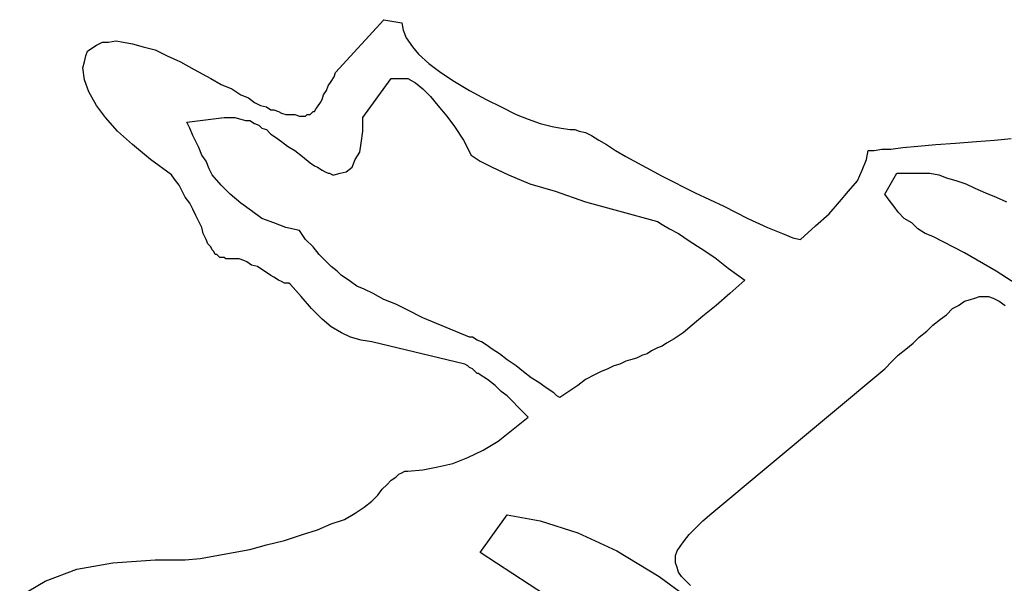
# Model space of a CAD drawing. Extents: x 0.3 to 25.6, y -0.6 to 1.9.
# Tile 2 of 20: x 0.3 to 1.6, y 1.2 to 1.9. Entities that reach past the tile are written whole.
import ezdxf

# ---------------------------------------------------------------- set-up
doc = ezdxf.new("R2010")
doc.units = 0

msp = doc.modelspace()

# ---------------------------------------------------------------- linework, layer by layer
at = {"color": 0}
for p, q in [((0.732422, 1.833984, 0.5), (0.794922, 1.902344, 0.5)), ((0.794922, 1.902344, 0.5), (0.818359, 1.898438, 0.5)), ((0.818359, 1.898438, 0.5), (0.820313, 1.888672, 0.5)), ((0.820313, 1.888672, 0.5), (0.824219, 1.878906, 0.5)), ((0.416016, 1.865234, 0.5), (0.421875, 1.869141, 0.5)), ((0.421875, 1.869141, 0.5), (0.429688, 1.873047, 0.5)), ((0.429688, 1.873047, 0.5), (0.4375, 1.873047, 0.5)), ((0.4375, 1.873047, 0.5), (0.447266, 1.875, 0.5)), ((0.447266, 1.875, 0.5), (0.457031, 1.873047, 0.5)), ((0.457031, 1.873047, 0.5), (0.46875, 1.871094, 0.5)), ((0.46875, 1.871094, 0.5), (0.482422, 1.867188, 0.5)), ((0.482422, 1.867188, 0.5), (0.498047, 1.863281, 0.5)), ((0.824219, 1.878906, 0.5), (0.832031, 1.867188, 0.5)), ((0.832031, 1.867188, 0.5), (0.839844, 1.857422, 0.5)), ((0.40625, 1.847656, 0.5), (0.408203, 1.855469, 0.5)), ((0.408203, 1.855469, 0.5), (0.410156, 1.861328, 0.5)), ((0.410156, 1.861328, 0.5), (0.416016, 1.865234, 0.5)), ((0.498047, 1.863281, 0.5), (0.513672, 1.855469, 0.5)), ((0.513672, 1.855469, 0.5), (0.53125, 1.847656, 0.5)), ((0.839844, 1.857422, 0.5), (0.853516, 1.845703, 0.5)), ((0.404297, 1.839844, 0.5), (0.40625, 1.847656, 0.5)), ((0.53125, 1.847656, 0.5), (0.548828, 1.837891, 0.5)), ((0.853516, 1.845703, 0.5), (0.869141, 1.833984, 0.5)), ((0.40625, 1.824219, 0.5), (0.404297, 1.839844, 0.5)), ((0.548828, 1.837891, 0.5), (0.570313, 1.826172, 0.5)), ((0.726563, 1.822266, 0.5), (0.730469, 1.828125, 0.5)), ((0.730469, 1.828125, 0.5), (0.732422, 1.833984, 0.5)), ((0.869141, 1.833984, 0.5), (0.886719, 1.822266, 0.5)), ((0.412109, 1.808594, 0.5), (0.40625, 1.824219, 0.5)), ((0.570313, 1.826172, 0.5), (0.583984, 1.818359, 0.5)), ((0.583984, 1.818359, 0.5), (0.597656, 1.8125, 0.5)), ((0.720703, 1.810547, 0.5), (0.722656, 1.816406, 0.5)), ((0.722656, 1.816406, 0.5), (0.726563, 1.822266, 0.5)), ((0.767578, 1.775391, 0.5), (0.804688, 1.826172, 0.5)), ((0.804688, 1.826172, 0.5), (0.826172, 1.826172, 0.5)), ((0.826172, 1.826172, 0.5), (0.835938, 1.820313, 0.5)), ((0.835938, 1.820313, 0.5), (0.845703, 1.8125, 0.5)), ((0.886719, 1.822266, 0.5), (0.90625, 1.810547, 0.5)), ((0.421875, 1.791016, 0.5), (0.412109, 1.808594, 0.5)), ((0.597656, 1.8125, 0.5), (0.609375, 1.804688, 0.5)), ((0.609375, 1.804688, 0.5), (0.619141, 1.800781, 0.5)), ((0.714844, 1.798828, 0.5), (0.716797, 1.804688, 0.5)), ((0.716797, 1.804688, 0.5), (0.720703, 1.810547, 0.5)), ((0.845703, 1.8125, 0.5), (0.855469, 1.802734, 0.5)), ((0.855469, 1.802734, 0.5), (0.865234, 1.791016, 0.5)), ((0.90625, 1.810547, 0.5), (0.927734, 1.798828, 0.5)), ((0.433594, 1.775391, 0.5), (0.421875, 1.791016, 0.5)), ((0.619141, 1.800781, 0.5), (0.626953, 1.794922, 0.5)), ((0.626953, 1.794922, 0.5), (0.634766, 1.791016, 0.5)), ((0.634766, 1.791016, 0.5), (0.642578, 1.789063, 0.5)), ((0.708984, 1.789063, 0.5), (0.712891, 1.794922, 0.5)), ((0.712891, 1.794922, 0.5), (0.714844, 1.798828, 0.5)), ((0.865234, 1.791016, 0.5), (0.876953, 1.777344, 0.5)), ((0.927734, 1.798828, 0.5), (0.947266, 1.789063, 0.5)), ((0.642578, 1.789063, 0.5), (0.648438, 1.785156, 0.5)), ((0.648438, 1.785156, 0.5), (0.652344, 1.785156, 0.5)), ((0.652344, 1.785156, 0.5), (0.658203, 1.783203, 0.5)), ((0.658203, 1.783203, 0.5), (0.662109, 1.78125, 0.5)), ((0.662109, 1.78125, 0.5), (0.667969, 1.779297, 0.5)), ((0.667969, 1.779297, 0.5), (0.673828, 1.779297, 0.5)), ((0.673828, 1.779297, 0.5), (0.679688, 1.779297, 0.5)), ((0.679688, 1.779297, 0.5), (0.685547, 1.777344, 0.5)), ((0.685547, 1.777344, 0.5), (0.693359, 1.777344, 0.5)), ((0.693359, 1.777344, 0.5), (0.695313, 1.779297, 0.5)), ((0.695313, 1.779297, 0.5), (0.697266, 1.779297, 0.5)), ((0.697266, 1.779297, 0.5), (0.699219, 1.779297, 0.5)), ((0.699219, 1.779297, 0.5), (0.701172, 1.78125, 0.5)), ((0.701172, 1.78125, 0.5), (0.703125, 1.783203, 0.5)), ((0.703125, 1.783203, 0.5), (0.705078, 1.783203, 0.5)), ((0.705078, 1.783203, 0.5), (0.707031, 1.787109, 0.5)), ((0.707031, 1.787109, 0.5), (0.708984, 1.789063, 0.5)), ((0.876953, 1.777344, 0.5), (0.886719, 1.763672, 0.5)), ((0.947266, 1.789063, 0.5), (0.966797, 1.779297, 0.5)), ((0.966797, 1.779297, 0.5), (0.982422, 1.773438, 0.5)), ((0.449219, 1.757813, 0.5), (0.433594, 1.775391, 0.5)), ((0.539063, 1.769531, 0.5), (0.587891, 1.775391, 0.5)), ((0.542969, 1.761719, 0.5), (0.539063, 1.769531, 0.5)), ((0.587891, 1.775391, 0.5), (0.59375, 1.775391, 0.5)), ((0.59375, 1.775391, 0.5), (0.601563, 1.775391, 0.5)), ((0.601563, 1.775391, 0.5), (0.609375, 1.773438, 0.5)), ((0.609375, 1.773438, 0.5), (0.615234, 1.771484, 0.5)), ((0.615234, 1.771484, 0.5), (0.621094, 1.771484, 0.5)), ((0.621094, 1.771484, 0.5), (0.626953, 1.767578, 0.5)), ((0.626953, 1.767578, 0.5), (0.632813, 1.765625, 0.5)), ((0.632813, 1.765625, 0.5), (0.636719, 1.761719, 0.5)), ((0.767578, 1.757813, 0.5), (0.767578, 1.775391, 0.5)), ((0.982422, 1.773438, 0.5), (0.998047, 1.767578, 0.5)), ((0.998047, 1.767578, 0.5), (1.013672, 1.763672, 0.5)), ((0.46875, 1.740234, 0.5), (0.449219, 1.757813, 0.5)), ((0.546875, 1.751953, 0.5), (0.542969, 1.761719, 0.5)), ((0.550781, 1.744141, 0.5), (0.546875, 1.751953, 0.5)), ((0.636719, 1.761719, 0.5), (0.642578, 1.759766, 0.5)), ((0.642578, 1.759766, 0.5), (0.648438, 1.753906, 0.5)), ((0.648438, 1.753906, 0.5), (0.654297, 1.75, 0.5)), ((0.765625, 1.742188, 0.5), (0.767578, 1.757813, 0.5)), ((0.886719, 1.763672, 0.5), (0.898438, 1.746094, 0.5)), ((1.013672, 1.763672, 0.5), (1.025391, 1.761719, 0.5)), ((1.025391, 1.761719, 0.5), (1.037109, 1.759766, 0.5)), ((1.037109, 1.759766, 0.5), (1.042969, 1.759766, 0.5)), ((1.042969, 1.759766, 0.5), (1.048828, 1.757813, 0.5)), ((1.048828, 1.757813, 0.5), (1.056641, 1.755859, 0.5)), ((1.056641, 1.755859, 0.5), (1.064453, 1.751953, 0.5)), ((1.064453, 1.751953, 0.5), (1.074219, 1.746094, 0.5)), ((0.492188, 1.720703, 0.5), (0.46875, 1.740234, 0.5)), ((0.554688, 1.736328, 0.5), (0.550781, 1.744141, 0.5)), ((0.654297, 1.75, 0.5), (0.662109, 1.744141, 0.5)), ((0.662109, 1.744141, 0.5), (0.669922, 1.738281, 0.5)), ((0.763672, 1.730469, 0.5), (0.765625, 1.742188, 0.5)), ((0.898438, 1.746094, 0.5), (0.908203, 1.726563, 0.5)), ((1.074219, 1.746094, 0.5), (1.083984, 1.740234, 0.5)), ((1.083984, 1.740234, 0.5), (1.095703, 1.732422, 0.5)), ((1.488281, 1.738281, 0.5), (1.511719, 1.740234, 0.5)), ((1.511719, 1.740234, 0.5), (1.537109, 1.742188, 0.5)), ((1.537109, 1.742188, 0.5), (1.564453, 1.744141, 0.5)), ((1.564453, 1.744141, 0.5), (1.587891, 1.746094, 0.5)), ((1.587891, 1.746094, 0.5), (1.609375, 1.748047, 0.5)), ((0.558594, 1.726563, 0.5), (0.554688, 1.736328, 0.5)), ((0.564453, 1.71875, 0.5), (0.558594, 1.726563, 0.5)), ((0.669922, 1.738281, 0.5), (0.679688, 1.732422, 0.5)), ((0.679688, 1.732422, 0.5), (0.689453, 1.724609, 0.5)), ((0.757813, 1.720703, 0.5), (0.763672, 1.730469, 0.5)), ((0.908203, 1.726563, 0.5), (0.919922, 1.71875, 0.5)), ((1.095703, 1.732422, 0.5), (1.109375, 1.724609, 0.5)), ((1.421875, 1.720703, 0.5), (1.423828, 1.732422, 0.5)), ((1.423828, 1.732422, 0.5), (1.425781, 1.732422, 0.5)), ((1.425781, 1.732422, 0.5), (1.431641, 1.732422, 0.5)), ((1.431641, 1.732422, 0.5), (1.441406, 1.734375, 0.5)), ((1.441406, 1.734375, 0.5), (1.453125, 1.734375, 0.5)), ((1.453125, 1.734375, 0.5), (1.46875, 1.736328, 0.5)), ((1.46875, 1.736328, 0.5), (1.488281, 1.738281, 0.5)), ((0.519531, 1.701172, 0.5), (0.492188, 1.720703, 0.5)), ((0.568359, 1.708984, 0.5), (0.564453, 1.71875, 0.5)), ((0.689453, 1.724609, 0.5), (0.699219, 1.716797, 0.5)), ((0.699219, 1.716797, 0.5), (0.705078, 1.712891, 0.5)), ((0.753906, 1.710938, 0.5), (0.757813, 1.720703, 0.5)), ((0.919922, 1.71875, 0.5), (0.935547, 1.710938, 0.5)), ((1.109375, 1.724609, 0.5), (1.15625, 1.699219, 0.5)), ((1.416016, 1.707031, 0.5), (1.421875, 1.720703, 0.5)), ((0.523438, 1.695313, 0.5), (0.519531, 1.701172, 0.5)), ((0.572266, 1.701172, 0.5), (0.568359, 1.708984, 0.5)), ((0.583984, 1.6875, 0.5), (0.572266, 1.701172, 0.5)), ((0.705078, 1.712891, 0.5), (0.708984, 1.710938, 0.5)), ((0.708984, 1.710938, 0.5), (0.714844, 1.707031, 0.5)), ((0.714844, 1.707031, 0.5), (0.71875, 1.705078, 0.5)), ((0.71875, 1.705078, 0.5), (0.722656, 1.703125, 0.5)), ((0.722656, 1.703125, 0.5), (0.724609, 1.703125, 0.5)), ((0.724609, 1.703125, 0.5), (0.728516, 1.701172, 0.5)), ((0.728516, 1.701172, 0.5), (0.730469, 1.701172, 0.5)), ((0.730469, 1.701172, 0.5), (0.738281, 1.703125, 0.5)), ((0.738281, 1.703125, 0.5), (0.746094, 1.705078, 0.5)), ((0.746094, 1.705078, 0.5), (0.753906, 1.710938, 0.5)), ((0.935547, 1.710938, 0.5), (0.957031, 1.701172, 0.5)), ((0.957031, 1.701172, 0.5), (0.984375, 1.689453, 0.5)), ((1.410156, 1.693359, 0.5), (1.416016, 1.707031, 0.5)), ((1.445313, 1.675781, 0.5), (1.460938, 1.703125, 0.5)), ((1.460938, 1.703125, 0.5), (1.482422, 1.703125, 0.5)), ((1.482422, 1.703125, 0.5), (1.492188, 1.703125, 0.5)), ((1.492188, 1.703125, 0.5), (1.503906, 1.703125, 0.5)), ((1.503906, 1.703125, 0.5), (1.515625, 1.701172, 0.5)), ((1.515625, 1.701172, 0.5), (1.525391, 1.697266, 0.5)), ((0.529297, 1.6875, 0.5), (0.523438, 1.695313, 0.5)), ((0.533203, 1.679688, 0.5), (0.529297, 1.6875, 0.5)), ((0.595703, 1.675781, 0.5), (0.583984, 1.6875, 0.5)), ((0.984375, 1.689453, 0.5), (1.017578, 1.679688, 0.5)), ((1.15625, 1.699219, 0.5), (1.199219, 1.677734, 0.5)), ((1.398438, 1.679688, 0.5), (1.410156, 1.693359, 0.5)), ((1.525391, 1.697266, 0.5), (1.539063, 1.693359, 0.5)), ((1.539063, 1.693359, 0.5), (1.550781, 1.689453, 0.5)), ((1.550781, 1.689453, 0.5), (1.5625, 1.683594, 0.5)), ((0.537109, 1.671875, 0.5), (0.533203, 1.679688, 0.5)), ((0.609375, 1.664063, 0.5), (0.595703, 1.675781, 0.5)), ((1.017578, 1.679688, 0.5), (1.056641, 1.666016, 0.5)), ((1.199219, 1.677734, 0.5), (1.236328, 1.660156, 0.5)), ((1.386719, 1.666016, 0.5), (1.398438, 1.679688, 0.5)), ((1.451172, 1.667969, 0.5), (1.445313, 1.675781, 0.5)), ((1.5625, 1.683594, 0.5), (1.576172, 1.677734, 0.5)), ((1.576172, 1.677734, 0.5), (1.589844, 1.671875, 0.5)), ((0.542969, 1.664063, 0.5), (0.537109, 1.671875, 0.5)), ((0.546875, 1.65625, 0.5), (0.542969, 1.664063, 0.5)), ((0.623047, 1.654297, 0.5), (0.609375, 1.664063, 0.5)), ((1.056641, 1.666016, 0.5), (1.099609, 1.654297, 0.5)), ((1.373047, 1.650391, 0.5), (1.386719, 1.666016, 0.5)), ((1.457031, 1.660156, 0.5), (1.451172, 1.667969, 0.5)), ((1.589844, 1.671875, 0.5), (1.603516, 1.666016, 0.5)), ((0.550781, 1.648438, 0.5), (0.546875, 1.65625, 0.5)), ((0.636719, 1.644531, 0.5), (0.623047, 1.654297, 0.5)), ((1.099609, 1.654297, 0.5), (1.150391, 1.640625, 0.5)), ((1.236328, 1.660156, 0.5), (1.267578, 1.644531, 0.5)), ((1.355469, 1.634766, 0.5), (1.373047, 1.650391, 0.5)), ((1.462891, 1.652344, 0.5), (1.457031, 1.660156, 0.5)), ((1.470703, 1.644531, 0.5), (1.462891, 1.652344, 0.5)), ((0.554688, 1.640625, 0.5), (0.550781, 1.648438, 0.5)), ((0.558594, 1.632813, 0.5), (0.554688, 1.640625, 0.5)), ((0.652344, 1.638672, 0.5), (0.636719, 1.644531, 0.5)), ((0.667969, 1.632813, 0.5), (0.652344, 1.638672, 0.5)), ((1.150391, 1.640625, 0.5), (1.15625, 1.636719, 0.5)), ((1.15625, 1.636719, 0.5), (1.166016, 1.630859, 0.5)), ((1.267578, 1.644531, 0.5), (1.292969, 1.632813, 0.5)), ((1.480469, 1.638672, 0.5), (1.470703, 1.644531, 0.5)), ((1.488281, 1.630859, 0.5), (1.480469, 1.638672, 0.5)), ((0.560547, 1.625, 0.5), (0.558594, 1.632813, 0.5)), ((0.564453, 1.617188, 0.5), (0.560547, 1.625, 0.5)), ((0.685547, 1.628906, 0.5), (0.667969, 1.632813, 0.5)), ((0.693359, 1.617188, 0.5), (0.685547, 1.628906, 0.5)), ((1.166016, 1.630859, 0.5), (1.177734, 1.625, 0.5)), ((1.177734, 1.625, 0.5), (1.191406, 1.615234, 0.5)), ((1.292969, 1.632813, 0.5), (1.3125, 1.625, 0.5)), ((1.3125, 1.625, 0.5), (1.326172, 1.619141, 0.5)), ((1.335938, 1.617188, 0.5), (1.355469, 1.634766, 0.5)), ((1.498047, 1.625, 0.5), (1.488281, 1.630859, 0.5)), ((1.507813, 1.621094, 0.5), (1.498047, 1.625, 0.5)), ((0.566406, 1.611328, 0.5), (0.564453, 1.617188, 0.5)), ((0.570313, 1.607422, 0.5), (0.566406, 1.611328, 0.5)), ((0.703125, 1.607422, 0.5), (0.693359, 1.617188, 0.5)), ((1.191406, 1.615234, 0.5), (1.207031, 1.605469, 0.5)), ((1.326172, 1.619141, 0.5), (1.335938, 1.617188, 0.5)), ((1.548828, 1.599609, 0.5), (1.507813, 1.621094, 0.5)), ((0.572266, 1.603516, 0.5), (0.570313, 1.607422, 0.5)), ((0.574219, 1.601563, 0.5), (0.572266, 1.603516, 0.5)), ((0.576172, 1.597656, 0.5), (0.574219, 1.601563, 0.5)), ((0.710938, 1.597656, 0.5), (0.703125, 1.607422, 0.5)), ((1.207031, 1.605469, 0.5), (1.224609, 1.59375, 0.5)), ((1.589844, 1.576172, 0.5), (1.548828, 1.599609, 0.5)), ((0.578125, 1.597656, 0.5), (0.576172, 1.597656, 0.5)), ((0.580078, 1.595703, 0.5), (0.578125, 1.597656, 0.5)), ((0.582031, 1.59375, 0.5), (0.580078, 1.595703, 0.5)), ((0.585938, 1.59375, 0.5), (0.582031, 1.59375, 0.5)), ((0.587891, 1.59375, 0.5), (0.585938, 1.59375, 0.5)), ((0.589844, 1.591797, 0.5), (0.587891, 1.59375, 0.5)), ((0.59375, 1.591797, 0.5), (0.589844, 1.591797, 0.5)), ((0.597656, 1.591797, 0.5), (0.59375, 1.591797, 0.5)), ((0.601563, 1.591797, 0.5), (0.597656, 1.591797, 0.5)), ((0.607422, 1.591797, 0.5), (0.601563, 1.591797, 0.5)), ((0.613281, 1.589844, 0.5), (0.607422, 1.591797, 0.5)), ((0.617188, 1.587891, 0.5), (0.613281, 1.589844, 0.5)), ((0.623047, 1.583984, 0.5), (0.617188, 1.587891, 0.5)), ((0.71875, 1.589844, 0.5), (0.710938, 1.597656, 0.5)), ((0.726563, 1.582031, 0.5), (0.71875, 1.589844, 0.5)), ((1.224609, 1.59375, 0.5), (1.242188, 1.580078, 0.5)), ((0.630859, 1.582031, 0.5), (0.623047, 1.583984, 0.5)), ((0.636719, 1.578125, 0.5), (0.630859, 1.582031, 0.5)), ((0.642578, 1.574219, 0.5), (0.636719, 1.578125, 0.5)), ((0.648438, 1.570313, 0.5), (0.642578, 1.574219, 0.5)), ((0.734375, 1.576172, 0.5), (0.726563, 1.582031, 0.5)), ((0.740234, 1.570313, 0.5), (0.734375, 1.576172, 0.5)), ((1.242188, 1.580078, 0.5), (1.263672, 1.564453, 0.5)), ((1.628906, 1.550781, 0.5), (1.589844, 1.576172, 0.5)), ((0.652344, 1.568359, 0.5), (0.648438, 1.570313, 0.5)), ((0.658203, 1.564453, 0.5), (0.652344, 1.568359, 0.5)), ((0.662109, 1.5625, 0.5), (0.658203, 1.564453, 0.5)), ((0.666016, 1.560547, 0.5), (0.662109, 1.5625, 0.5)), ((0.667969, 1.560547, 0.5), (0.666016, 1.560547, 0.5)), ((0.671875, 1.560547, 0.5), (0.667969, 1.560547, 0.5)), ((0.673828, 1.558594, 0.5), (0.671875, 1.560547, 0.5)), ((0.746094, 1.566406, 0.5), (0.740234, 1.570313, 0.5)), ((0.751953, 1.5625, 0.5), (0.746094, 1.566406, 0.5)), ((0.759766, 1.556641, 0.5), (0.751953, 1.5625, 0.5)), ((1.263672, 1.564453, 0.5), (1.244141, 1.546875, 0.5)), ((0.6875, 1.542969, 0.5), (0.673828, 1.558594, 0.5)), ((0.769531, 1.552734, 0.5), (0.759766, 1.556641, 0.5)), ((0.78125, 1.546875, 0.5), (0.769531, 1.552734, 0.5)), ((0.794922, 1.539063, 0.5), (0.78125, 1.546875, 0.5)), ((1.244141, 1.546875, 0.5), (1.226563, 1.53125, 0.5)), ((0.701172, 1.527344, 0.5), (0.6875, 1.542969, 0.5)), ((0.810547, 1.533203, 0.5), (0.794922, 1.539063, 0.5)), ((1.541016, 1.53125, 0.5), (1.548828, 1.537109, 0.5)), ((1.548828, 1.537109, 0.5), (1.556641, 1.539063, 0.5)), ((1.556641, 1.539063, 0.5), (1.5625, 1.541016, 0.5)), ((1.5625, 1.541016, 0.5), (1.568359, 1.542969, 0.5)), ((1.568359, 1.542969, 0.5), (1.574219, 1.542969, 0.5)), ((1.574219, 1.542969, 0.5), (1.580078, 1.542969, 0.5)), ((1.580078, 1.542969, 0.5), (1.585938, 1.541016, 0.5)), ((1.585938, 1.541016, 0.5), (1.59375, 1.537109, 0.5)), ((1.59375, 1.537109, 0.5), (1.601563, 1.53125, 0.5)), ((0.714844, 1.513672, 0.5), (0.701172, 1.527344, 0.5)), ((0.826172, 1.525391, 0.5), (0.810547, 1.533203, 0.5)), ((0.845703, 1.515625, 0.5), (0.826172, 1.525391, 0.5)), ((1.226563, 1.53125, 0.5), (1.208984, 1.517578, 0.5)), ((1.525391, 1.519531, 0.5), (1.533203, 1.527344, 0.5)), ((1.533203, 1.527344, 0.5), (1.541016, 1.53125, 0.5)), ((0.726563, 1.503906, 0.5), (0.714844, 1.513672, 0.5)), ((0.90625, 1.490234, 0.5), (0.845703, 1.515625, 0.5)), ((1.208984, 1.517578, 0.5), (1.195313, 1.505859, 0.5)), ((1.507813, 1.505859, 0.5), (1.517578, 1.513672, 0.5)), ((1.517578, 1.513672, 0.5), (1.525391, 1.519531, 0.5)), ((0.740234, 1.496094, 0.5), (0.726563, 1.503906, 0.5)), ((0.751953, 1.490234, 0.5), (0.740234, 1.496094, 0.5)), ((1.183594, 1.496094, 0.5), (1.171875, 1.488281, 0.5)), ((1.195313, 1.505859, 0.5), (1.183594, 1.496094, 0.5)), ((1.490234, 1.490234, 0.5), (1.5, 1.498047, 0.5)), ((1.5, 1.498047, 0.5), (1.507813, 1.505859, 0.5)), ((0.765625, 1.486328, 0.5), (0.751953, 1.490234, 0.5)), ((0.779297, 1.484375, 0.5), (0.765625, 1.486328, 0.5)), ((0.900391, 1.455078, 0.5), (0.779297, 1.484375, 0.5)), ((0.910156, 1.490234, 0.5), (0.90625, 1.490234, 0.5)), ((0.916016, 1.486328, 0.5), (0.910156, 1.490234, 0.5)), ((0.921875, 1.484375, 0.5), (0.916016, 1.486328, 0.5)), ((0.927734, 1.480469, 0.5), (0.921875, 1.484375, 0.5)), ((1.171875, 1.488281, 0.5), (1.162109, 1.482422, 0.5)), ((1.482422, 1.482422, 0.5), (1.490234, 1.490234, 0.5)), ((0.935547, 1.474609, 0.5), (0.927734, 1.480469, 0.5)), ((0.945313, 1.46875, 0.5), (0.935547, 1.474609, 0.5)), ((1.142578, 1.472656, 0.5), (1.136719, 1.46875, 0.5)), ((1.150391, 1.476563, 0.5), (1.142578, 1.472656, 0.5)), ((1.15625, 1.478516, 0.5), (1.150391, 1.476563, 0.5)), ((1.162109, 1.482422, 0.5), (1.15625, 1.478516, 0.5)), ((1.462891, 1.466797, 0.5), (1.472656, 1.474609, 0.5)), ((1.472656, 1.474609, 0.5), (1.482422, 1.482422, 0.5)), ((0.955078, 1.460938, 0.5), (0.945313, 1.46875, 0.5)), ((0.966797, 1.453125, 0.5), (0.955078, 1.460938, 0.5)), ((1.109375, 1.458984, 0.5), (1.101563, 1.455078, 0.5)), ((1.115234, 1.460938, 0.5), (1.109375, 1.458984, 0.5)), ((1.123047, 1.462891, 0.5), (1.115234, 1.460938, 0.5)), ((1.130859, 1.466797, 0.5), (1.123047, 1.462891, 0.5)), ((1.136719, 1.46875, 0.5), (1.130859, 1.466797, 0.5)), ((1.445313, 1.449219, 0.5), (1.455078, 1.458984, 0.5)), ((1.455078, 1.458984, 0.5), (1.462891, 1.466797, 0.5)), ((0.904297, 1.453125, 0.5), (0.900391, 1.455078, 0.5)), ((0.90625, 1.451172, 0.5), (0.904297, 1.453125, 0.5)), ((0.910156, 1.449219, 0.5), (0.90625, 1.451172, 0.5)), ((0.912109, 1.447266, 0.5), (0.910156, 1.449219, 0.5)), ((0.914063, 1.445313, 0.5), (0.912109, 1.447266, 0.5)), ((0.916016, 1.443359, 0.5), (0.914063, 1.445313, 0.5)), ((0.976563, 1.445313, 0.5), (0.966797, 1.453125, 0.5)), ((0.986328, 1.4375, 0.5), (0.976563, 1.445313, 0.5)), ((1.076172, 1.445313, 0.5), (1.068359, 1.441406, 0.5)), ((1.085938, 1.449219, 0.5), (1.076172, 1.445313, 0.5)), ((1.09375, 1.453125, 0.5), (1.085938, 1.449219, 0.5)), ((1.101563, 1.455078, 0.5), (1.09375, 1.453125, 0.5)), ((1.220703, 1.261719, 0.5), (1.445313, 1.449219, 0.5)), ((0.917969, 1.443359, 0.5), (0.916016, 1.443359, 0.5)), ((0.919922, 1.441406, 0.5), (0.917969, 1.443359, 0.5)), ((0.929688, 1.435547, 0.5), (0.919922, 1.441406, 0.5)), ((0.939453, 1.427734, 0.5), (0.929688, 1.435547, 0.5)), ((0.996094, 1.431641, 0.5), (0.986328, 1.4375, 0.5)), ((1.056641, 1.435547, 0.5), (1.046875, 1.427734, 0.5)), ((1.068359, 1.441406, 0.5), (1.056641, 1.435547, 0.5)), ((0.947266, 1.419922, 0.5), (0.939453, 1.427734, 0.5)), ((0.955078, 1.414063, 0.5), (0.947266, 1.419922, 0.5)), ((1.003906, 1.425781, 0.5), (0.996094, 1.431641, 0.5)), ((1.009766, 1.421875, 0.5), (1.003906, 1.425781, 0.5)), ((1.015625, 1.417969, 0.5), (1.009766, 1.421875, 0.5)), ((1.035156, 1.419922, 0.5), (1.023438, 1.412109, 0.5)), ((1.046875, 1.427734, 0.5), (1.035156, 1.419922, 0.5)), ((0.962891, 1.40625, 0.5), (0.955078, 1.414063, 0.5)), ((0.96875, 1.400391, 0.5), (0.962891, 1.40625, 0.5)), ((1.019531, 1.414063, 0.5), (1.015625, 1.417969, 0.5)), ((1.023438, 1.412109, 0.5), (1.019531, 1.414063, 0.5)), ((0.976563, 1.392578, 0.5), (0.96875, 1.400391, 0.5)), ((0.962891, 1.371094, 0.5), (0.982422, 1.386719, 0.5)), ((0.982422, 1.386719, 0.5), (0.976563, 1.392578, 0.5)), ((0.943359, 1.355469, 0.5), (0.962891, 1.371094, 0.5)), ((0.923828, 1.34375, 0.5), (0.943359, 1.355469, 0.5)), ((0.904297, 1.333984, 0.5), (0.923828, 1.34375, 0.5)), ((0.884766, 1.326172, 0.5), (0.904297, 1.333984, 0.5)), ((0.826172, 1.316406, 0.5), (0.845703, 1.318359, 0.5)), ((0.845703, 1.318359, 0.5), (0.865234, 1.322266, 0.5)), ((0.865234, 1.322266, 0.5), (0.884766, 1.326172, 0.5)), ((0.798828, 1.298828, 0.5), (0.804688, 1.304688, 0.5)), ((0.804688, 1.304688, 0.5), (0.810547, 1.308594, 0.5)), ((0.810547, 1.308594, 0.5), (0.814453, 1.3125, 0.5)), ((0.814453, 1.3125, 0.5), (0.818359, 1.314453, 0.5)), ((0.818359, 1.314453, 0.5), (0.822266, 1.316406, 0.5)), ((0.822266, 1.316406, 0.5), (0.826172, 1.316406, 0.5)), ((0.787109, 1.285156, 0.5), (0.792969, 1.292969, 0.5)), ((0.792969, 1.292969, 0.5), (0.798828, 1.298828, 0.5)), ((0.779297, 1.277344, 0.5), (0.787109, 1.285156, 0.5)), ((0.757813, 1.261719, 0.5), (0.769531, 1.269531, 0.5)), ((0.769531, 1.269531, 0.5), (0.779297, 1.277344, 0.5)), ((0.726563, 1.248047, 0.5), (0.744141, 1.253906, 0.5)), ((0.744141, 1.253906, 0.5), (0.757813, 1.261719, 0.5)), ((0.919922, 1.210938, 0.5), (0.955078, 1.259766, 0.5)), ((0.955078, 1.259766, 0.5), (0.998047, 1.251953, 0.5)), ((1.208984, 1.251953, 0.5), (1.220703, 1.261719, 0.5)), ((0.689453, 1.234375, 0.5), (0.708984, 1.240234, 0.5)), ((0.708984, 1.240234, 0.5), (0.726563, 1.248047, 0.5)), ((0.998047, 1.251953, 0.5), (1.046875, 1.236328, 0.5)), ((1.191406, 1.234375, 0.5), (1.199219, 1.242188, 0.5)), ((1.199219, 1.242188, 0.5), (1.208984, 1.251953, 0.5)), ((0.666016, 1.226563, 0.5), (0.689453, 1.234375, 0.5)), ((1.046875, 1.236328, 0.5), (1.097656, 1.212891, 0.5)), ((1.185547, 1.226563, 0.5), (1.191406, 1.234375, 0.5)), ((0.599609, 1.210938, 0.5), (0.621094, 1.214844, 0.5)), ((0.621094, 1.214844, 0.5), (0.642578, 1.220703, 0.5)), ((0.642578, 1.220703, 0.5), (0.666016, 1.226563, 0.5)), ((1.175781, 1.212891, 0.5), (1.179688, 1.21875, 0.5)), ((1.179688, 1.21875, 0.5), (1.185547, 1.226563, 0.5)), ((0.537109, 1.201172, 0.5), (0.556641, 1.203125, 0.5)), ((0.556641, 1.203125, 0.5), (0.578125, 1.207031, 0.5)), ((0.578125, 1.207031, 0.5), (0.599609, 1.210938, 0.5)), ((1.210938, 1.021484, 0.5), (0.919922, 1.210938, 0.5)), ((1.097656, 1.212891, 0.5), (1.152344, 1.179688, 0.5)), ((1.173828, 1.207031, 0.5), (1.175781, 1.212891, 0.5)), ((1.173828, 1.203125, 0.5), (1.173828, 1.207031, 0.5)), ((1.173828, 1.197266, 0.5), (1.173828, 1.203125, 0.5)), ((0.355469, 1.173828, 0.5), (0.396484, 1.189453, 0.5)), ((0.396484, 1.189453, 0.5), (0.443359, 1.197266, 0.5)), ((0.443359, 1.197266, 0.5), (0.498047, 1.201172, 0.5)), ((0.498047, 1.201172, 0.5), (0.517578, 1.201172, 0.5)), ((0.517578, 1.201172, 0.5), (0.537109, 1.201172, 0.5)), ((1.175781, 1.191406, 0.5), (1.173828, 1.197266, 0.5)), ((1.177734, 1.185547, 0.5), (1.175781, 1.191406, 0.5)), ((1.152344, 1.179688, 0.5), (1.208984, 1.138672, 0.5)), ((1.181641, 1.179688, 0.5), (1.177734, 1.185547, 0.5)), ((1.1875, 1.173828, 0.5), (1.181641, 1.179688, 0.5)), ((0.322266, 1.154297, 0.5), (0.355469, 1.173828, 0.5)), ((1.193359, 1.167969, 0.5), (1.1875, 1.173828, 0.5))]:
    msp.add_line(p, q, dxfattribs=at)

doc.saveas('drawing.dxf')
